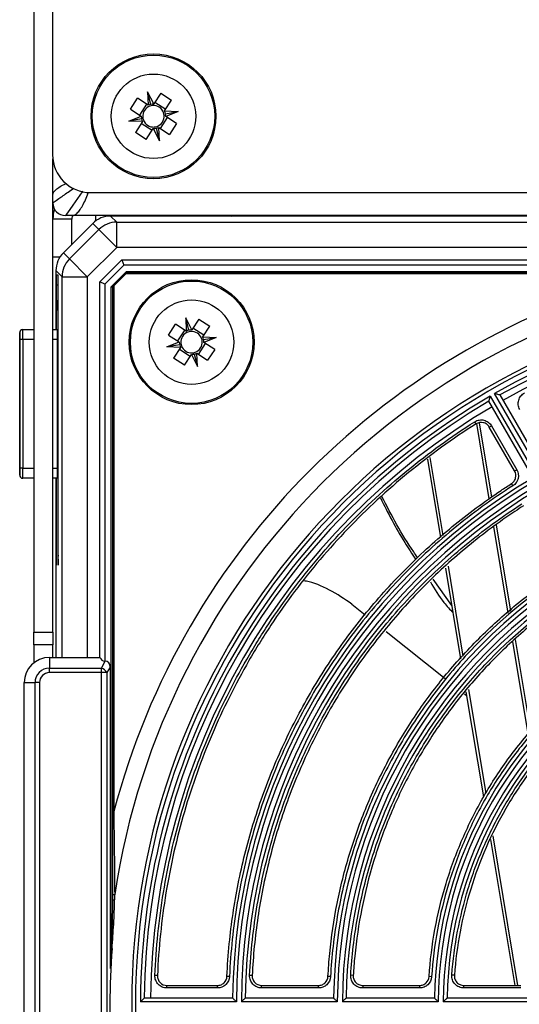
# Model space of a CAD drawing. Header units: millimetres. Extents: x 156 to 887, y -58 to 920.
# Tile 6 of 118: x 529 to 549, y 119 to 158. Entities that reach past the tile are written whole.
import ezdxf

# ---------------------------------------------------------------- set-up
doc = ezdxf.new("R2010")
doc.units = ezdxf.units.MM

msp = doc.modelspace()

# ---------------------------------------------------------------- linework, layer by layer
at = {"color": 7, "linetype": 'Continuous', "lineweight": 25}
for p, q in [((529.493, 198.23), (529.493, 134.205)), ((530.233, 197.633), (530.233, 153.133)), ((533.317, 154.942), (533.595, 155.375)), ((534.024, 155.099), (533.595, 155.375)), ((534.242, 155.146), (533.999, 155.628)), ((533.999, 155.628), (534.024, 155.099)), ((534.13, 155.128), (533.999, 155.628)), ((534.518, 155.574), (534.242, 155.146)), ((534.518, 155.574), (534.951, 155.295)), ((533.959, 155.14), (533.68, 154.707)), ((534.024, 155.099), (534.026, 155.097)), ((534.24, 155.143), (534.242, 155.146)), ((534.716, 154.931), (534.283, 155.21)), ((534.675, 154.867), (534.951, 155.295)), ((533.252, 154.469), (533.745, 154.666)), ((533.317, 154.942), (533.745, 154.666)), ((533.745, 154.666), (533.747, 154.664)), ((534.507, 154.174), (534.786, 154.607)), ((534.673, 154.864), (534.675, 154.867)), ((534.675, 154.867), (535.214, 154.845)), ((534.705, 154.758), (535.214, 154.845)), ((534.722, 154.649), (534.719, 154.65)), ((535.214, 154.845), (534.722, 154.649)), ((535.15, 154.373), (534.722, 154.649)), ((533.762, 154.557), (533.252, 154.469)), ((533.792, 154.448), (533.252, 154.469)), ((533.792, 154.448), (533.516, 154.019)), ((533.75, 154.383), (534.183, 154.104)), ((533.793, 154.45), (533.792, 154.448)), ((534.443, 154.216), (534.44, 154.217)), ((534.467, 153.686), (534.443, 154.216)), ((534.443, 154.216), (534.871, 153.94)), ((535.15, 154.373), (534.871, 153.94)), ((533.949, 153.741), (533.516, 154.019)), ((533.949, 153.741), (534.225, 154.169)), ((534.226, 154.171), (534.225, 154.169)), ((534.225, 154.169), (534.467, 153.686)), ((534.336, 154.187), (534.467, 153.686)), ((530.243, 134.205), (530.243, 152.965)), ((531.733, 151.633), (644.733, 151.633)), ((531.002, 150.721), (530.743, 150.721)), ((531.009, 150.721), (530.998, 150.578)), ((645.483, 150.721), (531.002, 150.721)), ((532.532, 150.702), (532.774, 150.46)), ((643.953, 150.702), (532.532, 150.702)), ((530.248, 149.084), (530.248, 150.578)), ((530.998, 150.578), (530.248, 150.578)), ((530.661, 149.245), (531.825, 150.409)), ((530.998, 149.582), (530.998, 150.578)), ((532.067, 150.167), (531.825, 150.409)), ((532.774, 149.46), (532.774, 150.46)), ((532.774, 150.46), (643.711, 150.46)), ((530.903, 149.002), (532.067, 150.167)), ((532.067, 150.167), (532.774, 149.46)), ((530.661, 149.245), (530.903, 149.002)), ((532.774, 149.46), (531.61, 148.295)), ((643.711, 149.46), (532.774, 149.46)), ((530.243, 148.977), (530.248, 148.977)), ((530.248, 149.084), (530.53, 149.084)), ((530.248, 146.207), (530.248, 149.084)), ((530.903, 149.002), (531.61, 148.295)), ((532.11, 148.088), (532.981, 148.96)), ((533.064, 148.76), (532.31, 148.005)), ((532.981, 148.96), (643.504, 148.96)), ((532.981, 148.96), (533.064, 148.76)), ((643.421, 148.76), (533.064, 148.76)), ((530.61, 148.295), (530.368, 148.538)), ((530.368, 148.538), (530.368, 146.207)), ((530.454, 148.357), (530.382, 148.357)), ((532.56, 147.902), (533.168, 148.51)), ((533.189, 148.46), (532.61, 147.881)), ((553.975, 148.41), (533.139, 148.41)), ((533.168, 148.51), (559.389, 148.51)), ((533.168, 148.51), (533.189, 148.46)), ((557.459, 148.46), (533.189, 148.46)), ((530.379, 147.957), (530.379, 146.207)), ((530.457, 137.257), (530.457, 147.957)), ((530.61, 148.295), (531.61, 148.295)), ((531.61, 148.295), (531.61, 133.205)), ((532.31, 148.005), (532.11, 148.088)), ((532.11, 133.205), (532.11, 148.088)), ((532.31, 148.005), (532.31, 133.055)), ((532.56, 121.669), (532.56, 147.902)), ((532.56, 147.902), (532.61, 147.881)), ((532.61, 147.881), (532.61, 123.605)), ((532.66, 147.931), (532.66, 127.092)), ((530.248, 147.528), (530.243, 147.528)), ((530.391, 147.357), (530.445, 147.357)), ((530.445, 147.357), (530.457, 147.357)), ((530.387, 146.207), (530.387, 146.957)), ((530.448, 146.957), (530.448, 137.257)), ((534.826, 145.986), (535.105, 146.419)), ((535.533, 146.143), (535.105, 146.419)), ((535.751, 146.19), (535.509, 146.673)), ((535.509, 146.673), (535.533, 146.143)), ((535.64, 146.173), (535.509, 146.673)), ((536.027, 146.619), (535.751, 146.19)), ((536.027, 146.619), (536.46, 146.34)), ((528.931, 146.082), (528.93, 146.082)), ((528.93, 146.082), (528.93, 140.432)), ((529.055, 146.207), (529.056, 146.207)), ((529.056, 146.207), (529.493, 146.207)), ((530.243, 146.207), (530.431, 146.207)), ((535.469, 146.185), (535.19, 145.752)), ((535.533, 146.143), (535.536, 146.142)), ((535.75, 146.188), (535.751, 146.19)), ((536.225, 145.976), (535.793, 146.255)), ((536.184, 145.911), (536.46, 146.34)), ((528.933, 140.707), (528.933, 145.807)), ((529.059, 145.807), (528.933, 145.807)), ((529.059, 145.807), (529.059, 140.707)), ((530.434, 140.707), (530.434, 145.807)), ((534.762, 145.514), (535.254, 145.71)), ((535.271, 145.601), (534.762, 145.514)), ((534.826, 145.986), (535.254, 145.71)), ((535.254, 145.71), (535.257, 145.709)), ((536.017, 145.219), (536.295, 145.652)), ((536.182, 145.909), (536.184, 145.911)), ((536.184, 145.911), (536.723, 145.89)), ((536.214, 145.803), (536.723, 145.89)), ((536.231, 145.693), (536.229, 145.695)), ((536.723, 145.89), (536.231, 145.693)), ((536.659, 145.418), (536.231, 145.693)), ((535.301, 145.492), (534.762, 145.514)), ((535.301, 145.492), (535.025, 145.064)), ((535.26, 145.428), (535.693, 145.149)), ((535.303, 145.495), (535.301, 145.492)), ((535.458, 144.785), (535.734, 145.213)), ((535.736, 145.216), (535.734, 145.213)), ((535.734, 145.213), (535.977, 144.731)), ((535.846, 145.231), (535.977, 144.731)), ((535.952, 145.261), (535.95, 145.262)), ((535.977, 144.731), (535.952, 145.261)), ((535.952, 145.261), (536.38, 144.985)), ((536.659, 145.418), (536.38, 144.985)), ((535.458, 144.785), (535.025, 145.064)), ((549.655, 140.373), (547.755, 143.664)), ((549.278, 140.327), (547.528, 143.358)), ((547.582, 143.564), (549.482, 140.273)), ((547.961, 143.608), (549.711, 140.577)), ((547.018, 142.463), (546.965, 142.547)), ((547.142, 142.509), (547.632, 139.56)), ((547.544, 142.334), (547.63, 142.384)), ((548.547, 140.597), (547.544, 142.334)), ((547.63, 142.384), (548.633, 140.647)), ((545.616, 137.962), (545.102, 141.06)), ((529.059, 140.707), (528.933, 140.707)), ((548.547, 140.597), (548.633, 140.647)), ((528.93, 140.432), (528.931, 140.432)), ((529.056, 140.307), (529.055, 140.307)), ((529.493, 140.307), (529.056, 140.307)), ((530.431, 140.307), (530.243, 140.307)), ((530.368, 140.307), (530.368, 133.205)), ((530.379, 140.307), (530.379, 137.257)), ((530.387, 137.257), (530.387, 140.307)), ((548.478, 140.009), (548.424, 140.093)), ((547.814, 138.461), (548.383, 135.033)), ((530.382, 136.857), (530.384, 136.857)), ((530.452, 136.857), (530.454, 136.857)), ((546.414, 133.152), (545.818, 136.744)), ((546.064, 135.264), (545.321, 136.304)), ((542.099, 135.317), (542.628, 134.895)), ((529.493, 134.205), (530.243, 134.205)), ((529.493, 133.705), (529.493, 134.205)), ((530.243, 134.205), (530.243, 133.705)), ((543.457, 134.233), (545.795, 132.369)), ((548.569, 133.91), (549.173, 130.273)), ((530.243, 133.705), (529.493, 133.705)), ((529.493, 133.705), (529.493, 132.992)), ((530.243, 133.205), (530.243, 133.705)), ((530.11, 133.205), (532.116, 133.205)), ((530.11, 133.205), (530.11, 132.778)), ((530.11, 132.601), (530.11, 132.778)), ((530.11, 132.778), (532.169, 132.778)), ((532.169, 132.778), (532.322, 133.055)), ((532.169, 132.601), (532.169, 132.778)), ((532.31, 133.055), (532.322, 133.055)), ((532.51, 132.823), (532.387, 132.601)), ((532.51, 132.823), (532.51, 120.869)), ((532.169, 132.601), (530.11, 132.601)), ((532.169, 106.304), (532.169, 132.601)), ((532.387, 132.601), (532.169, 132.601)), ((532.387, 132.601), (532.387, 106.304)), ((529.11, 106.701), (529.11, 132.205)), ((529.11, 132.205), (529.537, 132.205)), ((529.714, 132.205), (529.537, 132.205)), ((529.537, 106.701), (529.537, 132.205)), ((529.714, 132.205), (529.714, 106.701)), ((546.559, 131.76), (546.659, 131.681)), ((547.324, 127.671), (546.632, 131.841)), ((532.66, 127.092), (532.61, 127.092)), ((548.564, 120.2), (547.604, 125.983)), ((532.56, 121.669), (532.592, 121.667)), ((534.391, 120.591), (534.291, 120.595)), ((537.245, 120.554), (537.145, 120.558)), ((538.144, 120.593), (538.045, 120.598)), ((541.25, 120.55), (541.15, 120.555)), ((542.15, 120.597), (542.051, 120.603)), ((545.257, 120.543), (545.157, 120.55)), ((546.16, 120.603), (546.06, 120.61)), ((534.765, 120.1), (534.765, 120.2)), ((534.765, 120.2), (536.771, 120.2)), ((536.771, 120.1), (534.765, 120.1)), ((536.771, 120.1), (536.771, 120.2)), ((538.519, 120.1), (538.519, 120.2)), ((538.519, 120.2), (540.776, 120.2)), ((540.776, 120.1), (538.519, 120.1)), ((540.776, 120.1), (540.776, 120.2)), ((542.525, 120.2), (544.783, 120.2)), ((542.525, 120.2), (542.525, 120.1)), ((544.783, 120.1), (542.525, 120.1)), ((544.783, 120.2), (544.783, 120.1)), ((546.534, 120.1), (546.534, 120.2)), ((546.534, 120.2), (548.795, 120.2)), ((548.795, 120.1), (546.534, 120.1)), ((537.519, 119.552), (533.719, 119.552)), ((533.87, 119.702), (537.37, 119.702)), ((541.519, 119.552), (537.719, 119.552)), ((537.87, 119.702), (541.37, 119.702)), ((545.519, 119.552), (541.719, 119.552)), ((541.87, 119.702), (545.371, 119.702)), ((549.519, 119.552), (545.719, 119.552)), ((545.871, 119.702), (549.371, 119.702))]:
    msp.add_line(p, q, dxfattribs=at)
at = {"color": 8, "linetype": 'Continuous', "lineweight": 25}
for p, q in [((531.597, 151.481), (531.663, 151.646)), ((531.95, 150.515), (531.95, 150.721)), ((530.243, 150.152), (530.248, 150.152)), ((530.457, 147.957), (530.379, 147.957)), ((530.61, 133.205), (530.61, 148.295)), ((530.457, 146.957), (530.448, 146.957)), ((529.493, 145.807), (529.059, 145.807)), ((530.434, 145.807), (530.243, 145.807)), ((547.542, 139.489), (547.046, 142.476)), ((545.192, 141.126), (545.706, 138.033)), ((529.059, 140.707), (529.493, 140.707)), ((530.243, 140.707), (530.434, 140.707)), ((548.294, 134.959), (547.723, 138.398)), ((530.379, 137.257), (530.387, 137.257)), ((530.448, 137.257), (530.457, 137.257)), ((545.907, 136.822), (546.498, 133.258)), ((549.088, 130.176), (548.48, 133.84)), ((546.717, 131.936), (547.401, 127.817)), ((547.681, 126.133), (548.665, 120.2))]:
    msp.add_line(p, q, dxfattribs=at)
at = {"color": 8, "linetype": 'Continuous', "lineweight": 25, "flags": 128}
for points in [[(531.429, 151.69), (531.407, 151.66), (531.033, 151.131), (530.916, 150.966), (530.784, 150.779), (530.743, 150.721), (530.743, 150.721), (530.743, 150.721)], [(528.931, 140.432), (528.931, 140.437), (528.932, 140.44)]]:
    msp.add_lwpolyline(points, dxfattribs=at)
at = {"color": 7, "linetype": 'Continuous', "lineweight": 25, "flags": 128}
for points in [[(537.343, 150.702), (537.359, 150.708), (537.394, 150.721)], [(542.591, 150.721), (542.626, 150.708), (542.642, 150.702)]]:
    msp.add_lwpolyline(points, dxfattribs=at)
at = {"color": 7, "linetype": 'Continuous', "lineweight": 25}
for centre, radius in [((534.233, 154.657), 2.475), ((534.233, 154.657), 2.425), ((534.233, 154.657), 1.675), ((535.743, 145.702), 2.475), ((535.743, 145.702), 2.425), ((535.743, 145.702), 1.675)]:
    msp.add_circle(centre, radius, dxfattribs=at)
for centre, radius, start, end in [((534.233, 154.657), 0.426, 109.9621, 184.4443), ((534.233, 154.657), 0.426, 94.4443, 109.9621), ((534.233, 154.657), 0.426, 19.9621, 94.4443), ((534.233, 154.657), 0.426, 184.4443, 199.9621), ((534.233, 154.657), 0.425, 289.9621, 4.4443), ((534.233, 154.657), 0.425, 4.4443, 19.9621), ((534.233, 154.657), 0.426, 199.9621, 274.4443), ((534.233, 154.657), 0.425, 274.4443, 289.9621), ((531.733, 153.133), 1.5, 180, 270), ((530.743, 151.221), 0.5, 180, 270), ((531.839, 150.578), 1.591, 165.1127, 179.9889), ((532.774, 149.46), 1, 90.0049, 134.9982), ((531.61, 148.295), 1, 134.9974, 179.9951), ((541.84, 148.057), 11.462, 178.5002, 180.4998), ((518.995, 148.057), 11.462, 359.5002, 1.4998), ((561.619, 119.452), 29.949, 104.7856, 165.2211), ((561.619, 119.452), 29.25, 98.5682, 171.4436), ((561.619, 119.452), 28.25, 19.674, 340.326), ((561.619, 119.452), 28.1, 19.727, 340.273), ((541.849, 147.057), 11.462, 178.5002, 180.4998), ((518.986, 147.057), 11.462, 359.5002, 1.4998), ((561.619, 119.452), 27.9, 60.2054, 119.7946), ((561.619, 119.452), 27.75, 60.5162, 119.4838), ((561.619, 119.452), 27.5, 60.5209, 119.4791), ((529.055, 146.082), 0.125, 90.0011, 180.0011), ((529.056, 146.082), 0.125, 90.0011, 180.0011), ((512.431, 145.84), 16.503, 359.8837, 0.743), ((517.598, 145.907), 11.462, 359.5002, 1.4998), ((518.972, 145.907), 11.462, 359.5002, 1.4998), ((535.743, 145.702), 0.426, 109.9621, 184.4443), ((535.743, 145.702), 0.426, 94.4443, 109.9621), ((535.743, 145.702), 0.425, 19.9621, 94.4443), ((535.743, 145.702), 0.426, 184.4443, 199.9621), ((535.743, 145.702), 0.425, 289.9621, 4.4443), ((535.743, 145.702), 0.425, 4.4443, 19.9621), ((535.743, 145.702), 0.426, 199.9621, 274.4443), ((535.743, 145.702), 0.426, 274.4443, 289.9621), ((561.619, 119.452), 27.9, 120.2054, 179.7946), ((561.619, 119.452), 27.75, 120.5162, 179.4838), ((561.619, 119.452), 27.5, 120.5209, 179.4791), ((515.432, 140.665), 13.501, 359.0441, 0.176), ((517.598, 140.607), 11.462, 358.5002, 0.4998), ((518.972, 140.607), 11.462, 358.5002, 0.4998), ((529.055, 140.432), 0.125, 179.9989, 269.9989), ((529.056, 140.432), 0.125, 179.9989, 269.9989), ((561.619, 119.452), 24.25, 120.5907, 179.4093), ((561.619, 119.452), 24.1, 120.2377, 179.7623), ((561.619, 119.452), 23.9, 120.2397, 179.7603), ((561.619, 119.452), 23.75, 120.6031, 179.3969), ((541.84, 137.157), 11.462, 179.5002, 181.4998), ((518.925, 137.157), 11.462, 358.5002, 0.4998), ((541.91, 137.157), 11.462, 179.5002, 181.4998), ((518.995, 137.157), 11.462, 358.5002, 0.4998), ((561.619, 119.452), 20.25, 120.7074, 179.2926), ((561.619, 119.452), 20.1, 120.2851, 179.7149), ((561.619, 119.452), 19.9, 120.2879, 179.7121), ((561.619, 119.452), 19.75, 120.7253, 179.2747), ((530.11, 132.205), 1, 90, 180), ((532.31, 133.255), 0.2, 194.4775, 270), ((561.619, 119.452), 16.25, 120.8815, 179.1185), ((561.619, 119.452), 16.1, 120.3559, 179.6441), ((561.619, 119.452), 15.9, 120.3604, 179.6396), ((530.11, 132.205), 0.573, 90, 180), ((532.085, 132.451), 0.338, 26.4747, 75.616), ((561.619, 119.452), 15.75, 120.9095, 179.0905), ((530.11, 132.205), 0.396, 90, 180), ((532.662, 123.966), 0.166, 251.6648, 281.2923), ((532.662, 123.775), 0.178, 252.9542, 280.3939), ((561.619, 119.452), 29.111, 175.6364, 184.3636), ((561.619, 119.452), 29.143, 175.6364, 177.2127)]:
    msp.add_arc(centre, radius, start, end, dxfattribs=at)
at = {"color": 8, "linetype": 'Continuous', "lineweight": 25}
msp.add_arc((528.54, 146.053), 0.392, 0.1683, 4.1884, dxfattribs=at)
at = {"color": 7, "linetype": 'Continuous', "lineweight": 25}
for centre, major_axis, ratio, start_param, end_param in [((534.214, 154.656), (0.479, 0.022), 0.999185, 1.700326, 1.927168), ((534.25, 154.666), (0.427, 0.215), 0.999185, 1.127005, 1.359994), ((534.226, 154.675), (-0.178, 0.445), 0.999185, 1.214424, 1.441266), ((534.234, 154.677), (0.019, 0.477), 0.999185, 4.923191, 5.15618), ((534.24, 154.639), (-0.178, 0.445), 0.999185, 4.356017, 4.582859), ((534.232, 154.638), (0.019, 0.477), 0.999185, 1.781599, 2.014588), ((534.253, 154.658), (0.479, 0.022), 0.999185, 4.841919, 5.068761), ((534.216, 154.649), (0.427, 0.215), 0.999185, 4.268598, 4.501587), ((532.532, 149.702), (-0.707, 0.707), 0.999924, 5.497825, 6.283147), ((531.368, 148.538), (0.707, -0.707), 0.999924, 3.141555, 3.926953), ((535.723, 145.701), (0.479, 0.022), 0.999185, 1.700326, 1.927168), ((535.76, 145.711), (0.427, 0.215), 0.999185, 1.127005, 1.359994), ((535.736, 145.72), (-0.178, 0.445), 0.999185, 1.214424, 1.441266), ((535.742, 145.683), (0.019, 0.477), 0.999185, 1.781599, 2.014588), ((535.743, 145.721), (0.019, 0.477), 0.999185, 4.923191, 5.15618), ((535.75, 145.684), (-0.178, 0.445), 0.999185, 4.356017, 4.582859), ((535.725, 145.693), (0.427, 0.215), 0.999185, 4.268598, 4.501587), ((535.762, 145.703), (0.479, 0.022), 0.999185, 4.841919, 5.068761), ((532.224, 132.701), (-0.184, -0.332), 0.658342, 2.270614, 3.491501)]:
    msp.add_ellipse(centre, major_axis=major_axis, ratio=ratio, start_param=start_param, end_param=end_param, dxfattribs=at)
for points in [[(530.373, 151.756), (530.459, 151.831), (530.586, 151.906), (530.744, 151.982)], [(530.243, 151.53), (530.243, 151.606), (530.287, 151.681), (530.373, 151.756)], [(531.359, 151.009), (531.398, 151.071), (531.439, 151.143), (531.478, 151.222)], [(531.24, 150.851), (531.28, 150.894), (531.319, 150.947), (531.359, 151.009)]]:
    msp.add_open_spline(points, degree=3, dxfattribs=at)
at = {"color": 8, "linetype": 'Continuous', "lineweight": 25}
msp.add_open_spline([(530.243, 151.221), (530.243, 151.221), (530.243, 151.221), (530.285, 151.251), (530.448, 151.366), (530.701, 151.546), (530.925, 151.704), (531.074, 151.81)], degree=3, knots=[0, 0, 0, 0, 0.000016, 0.239988, 0.506688, 0.670847, 1, 1, 1, 1], dxfattribs=at)
at = {"color": 7, "linetype": 'Continuous', "lineweight": 25}
for points, knots in [([(531.478, 151.222), (531.518, 151.301), (531.557, 151.387), (531.597, 151.481), (531.597, 151.481), (531.597, 151.481)], [0.5000004, 0.5000004, 0.5000004, 0.5000004, 0.625, 0.625, 0.6252495, 0.6252495, 0.6252495, 0.6252495]), ([(531.002, 150.721), (531.042, 150.721), (531.082, 150.732), (531.161, 150.775), (531.2, 150.808), (531.24, 150.851)], [0, 0, 0, 0, 0.125, 0.125, 0.2499995, 0.2499995, 0.2499995, 0.2499995]), ([(547.961, 143.608), (547.961, 143.608), (547.952, 143.61), (547.926, 143.618), (547.908, 143.623), (547.848, 143.639), (547.801, 143.651), (547.755, 143.664)], [0, 0, 0, 0, 0.25, 0.25, 0.5, 0.5, 1, 1, 1, 1]), ([(548.753, 143.032), (548.721, 143.088), (548.701, 143.15), (548.685, 143.276), (548.691, 143.341), (548.726, 143.463), (548.757, 143.521), (548.837, 143.619), (548.887, 143.66), (548.945, 143.69)], [0, 0, 0, 0, 0.25, 0.25, 0.5, 0.5, 0.75, 0.75, 1, 1, 1, 1]), ([(547.528, 143.358), (547.528, 143.358), (547.53, 143.366), (547.537, 143.393), (547.542, 143.411), (547.557, 143.471), (547.57, 143.518), (547.582, 143.564)], [0, 0, 0, 0, 0.25, 0.25, 0.5, 0.5, 1, 1, 1, 1]), ([(534.291, 120.595), (534.337, 121.7), (534.45, 122.797), (534.718, 124.431), (534.825, 124.975), (535.068, 126.049), (535.206, 126.58), (535.665, 128.156), (536.033, 129.183), (536.889, 131.19), (537.378, 132.17), (538.068, 133.365), (538.21, 133.603), (538.5, 134.072), (538.945, 134.767), (539.418, 135.439), (540.402, 136.749), (541.108, 137.58), (542.241, 138.764), (542.631, 139.148), (543.437, 139.894), (543.854, 140.257), (545.136, 141.308), (546.031, 141.955), (546.965, 142.547)], [0, 0, 0, 0, 0.125, 0.125, 0.1875, 0.1875, 0.25, 0.25, 0.375, 0.375, 0.5, 0.5, 0.53125, 0.53125, 0.5625, 0.625, 0.625, 0.75, 0.75, 0.8125, 0.8125, 0.875, 0.875, 1, 1, 1, 1]), ([(546.965, 142.547), (547.019, 142.582), (547.08, 142.605), (547.205, 142.625), (547.271, 142.623), (547.394, 142.592), (547.453, 142.564), (547.555, 142.488), (547.598, 142.439), (547.63, 142.384)], [0, 0, 0, 0, 0.25, 0.25, 0.5, 0.5, 0.75, 0.75, 1, 1, 1, 1]), ([(547.544, 142.334), (547.518, 142.378), (547.485, 142.416), (547.404, 142.476), (547.357, 142.498), (547.211, 142.534), (547.104, 142.517), (547.018, 142.463)], [0, 0, 0, 0, 0.25, 0.25, 0.5, 0.5, 1, 1, 1, 1]), ([(547.018, 142.463), (546.088, 141.873), (545.197, 141.228), (543.92, 140.181), (543.505, 139.82), (542.702, 139.077), (542.313, 138.694), (541.184, 137.515), (540.481, 136.687), (539.501, 135.382), (539.03, 134.714), (538.587, 134.021), (538.298, 133.554), (538.156, 133.317), (537.469, 132.127), (536.981, 131.151), (536.128, 129.152), (535.762, 128.129), (535.304, 126.559), (535.167, 126.03), (534.924, 124.96), (534.818, 124.419), (534.549, 122.789), (534.436, 121.692), (534.391, 120.591)], [0, 0, 0, 0, 0.125, 0.125, 0.1875, 0.1875, 0.25, 0.25, 0.375, 0.375, 0.4375, 0.46875, 0.46875, 0.5, 0.5, 0.625, 0.625, 0.75, 0.75, 0.8125, 0.8125, 0.875, 0.875, 1, 1, 1, 1]), ([(548.424, 140.093), (548.464, 140.119), (548.499, 140.152), (548.555, 140.23), (548.575, 140.274), (548.609, 140.413), (548.595, 140.513), (548.547, 140.597)], [0, 0, 0, 0, 0.25, 0.25, 0.5, 0.5, 1, 1, 1, 1]), ([(548.633, 140.647), (548.694, 140.541), (548.712, 140.414), (548.669, 140.238), (548.644, 140.182), (548.573, 140.084), (548.529, 140.042), (548.478, 140.009)], [0, 0, 0, 0, 0.5, 0.5, 0.75, 0.75, 1, 1, 1, 1]), ([(537.145, 120.558), (537.165, 120.991), (537.196, 121.422), (537.317, 122.651), (537.435, 123.445), (537.748, 125.018), (537.942, 125.796), (538.408, 127.331), (538.678, 128.086), (539.292, 129.568), (539.635, 130.293), (540.391, 131.707), (540.804, 132.396), (541.694, 133.729), (542.172, 134.374), (543.19, 135.613), (543.729, 136.208), (544.863, 137.342), (545.457, 137.881), (546.697, 138.898), (547.342, 139.376), (548.146, 139.913), (548.284, 140.004), (548.424, 140.093)], [0.3405223, 0.3405223, 0.3405223, 0.3405223, 0.3489578, 0.3489578, 0.3645828, 0.3645828, 0.3802078, 0.3802078, 0.3958328, 0.3958328, 0.4114578, 0.4114578, 0.4270828, 0.4270828, 0.4427078, 0.4427078, 0.4583328, 0.4583328, 0.4739578, 0.4739578, 0.4895828, 0.4895828, 0.4928105, 0.4928105, 0.4928105, 0.4928105]), ([(548.478, 140.009), (547.652, 139.481), (546.863, 138.907), (545.733, 137.977), (545.366, 137.656), (544.65, 136.99), (544.301, 136.645), (543.292, 135.588), (542.667, 134.848), (541.509, 133.301), (540.976, 132.494), (540.247, 131.232), (540.015, 130.802), (539.577, 129.926), (539.372, 129.483), (538.8, 128.143), (538.474, 127.232), (537.931, 125.377), (537.714, 124.433), (537.473, 122.991), (537.407, 122.505), (537.304, 121.532), (537.267, 121.043), (537.245, 120.554)], [0, 0, 0, 0, 0.125, 0.125, 0.1875, 0.1875, 0.25, 0.25, 0.375, 0.375, 0.5, 0.5, 0.5625, 0.5625, 0.625, 0.625, 0.75, 0.75, 0.875, 0.875, 0.9375, 0.9375, 1, 1, 1, 1]), ([(543.227, 139.53), (543.531, 138.929), (543.954, 138.092), (544.476, 137.314), (544.623, 137.095)], [0, 0, 0, 0, 0.718322, 1, 1, 1, 1]), ([(544.703, 137.17), (544.65, 137.242), (544.104, 138), (543.675, 138.832), (543.287, 139.585)], [0, 0, 0, 0, 0.095756, 1, 1, 1, 1]), ([(538.045, 120.598), (538.09, 121.538), (538.192, 122.47), (538.427, 123.855), (538.518, 124.315), (538.73, 125.23), (538.85, 125.686), (539.248, 127.033), (539.564, 127.909), (540.297, 129.614), (540.712, 130.445), (541.412, 131.657), (541.658, 132.055), (542.175, 132.839), (542.446, 133.224), (543.286, 134.346), (543.886, 135.056), (545.166, 136.4), (545.846, 137.034), (546.925, 137.929), (547.296, 138.217), (548.056, 138.773), (548.443, 139.04), (548.839, 139.294)], [0, 0, 0, 0, 0.125, 0.125, 0.1875, 0.1875, 0.25, 0.25, 0.375, 0.375, 0.5, 0.5, 0.5625, 0.5625, 0.625, 0.625, 0.75, 0.75, 0.875, 0.875, 0.9375, 0.9375, 1, 1, 1, 1]), ([(548.893, 139.21), (548.782, 139.139), (548.672, 139.066), (547.922, 138.566), (547.304, 138.107), (546.115, 137.131), (545.544, 136.614), (544.456, 135.526), (543.939, 134.956), (542.963, 133.767), (542.505, 133.148), (541.65, 131.869), (541.254, 131.209), (540.529, 129.852), (540.2, 129.156), (539.611, 127.735), (539.352, 127.01), (538.905, 125.538), (538.718, 124.791), (538.418, 123.283), (538.305, 122.521), (538.192, 121.369), (538.163, 120.981), (538.144, 120.593)], [0.3410661, 0.3410661, 0.3410661, 0.3410661, 0.34375, 0.34375, 0.359375, 0.359375, 0.375, 0.375, 0.390625, 0.390625, 0.40625, 0.40625, 0.421875, 0.421875, 0.4375, 0.4375, 0.453125, 0.453125, 0.46875, 0.46875, 0.484375, 0.484375, 0.4922681, 0.4922681, 0.4922681, 0.4922681]), ([(541.15, 120.555), (541.166, 120.858), (541.189, 121.16), (541.285, 122.129), (541.383, 122.793), (541.645, 124.109), (541.808, 124.76), (542.198, 126.044), (542.424, 126.677), (542.937, 127.916), (543.224, 128.523), (543.857, 129.706), (544.202, 130.282), (544.948, 131.398), (545.348, 131.937), (546.199, 132.975), (546.65, 133.472), (547.599, 134.421), (548.096, 134.872), (549.133, 135.723), (549.673, 136.123), (550.296, 136.54), (550.363, 136.583), (550.429, 136.627)], [0.3419013, 0.3419013, 0.3419013, 0.3419013, 0.3489578, 0.3489578, 0.3645828, 0.3645828, 0.3802078, 0.3802078, 0.3958328, 0.3958328, 0.4114578, 0.4114578, 0.4270828, 0.4270828, 0.4427078, 0.4427078, 0.4583328, 0.4583328, 0.4739578, 0.4739578, 0.4895828, 0.4895828, 0.4914315, 0.4914315, 0.4914315, 0.4914315]), ([(542.099, 135.317), (541.807, 135.514), (541.224, 135.909), (540.529, 136.188), (540.222, 136.234), (540.184, 136.24)], [0, 0, 0, 0, 0.466969, 0.932758, 1, 1, 1, 1]), ([(550.484, 136.543), (549.134, 135.663), (547.905, 134.638), (546.245, 132.883), (545.731, 132.27), (544.781, 130.994), (544.345, 130.33), (543.748, 129.296), (543.559, 128.945), (543.201, 128.23), (543.031, 127.864), (542.556, 126.756), (542.285, 126.006), (541.835, 124.484), (541.654, 123.712), (541.384, 122.147), (541.293, 121.354), (541.25, 120.55)], [0, 0, 0, 0, 0.25, 0.25, 0.375, 0.375, 0.5, 0.5, 0.5625, 0.5625, 0.625, 0.625, 0.75, 0.75, 0.875, 0.875, 1, 1, 1, 1]), ([(545.207, 136.203), (545.374, 135.918), (545.634, 135.476), (545.986, 135.105), (546.112, 134.973)], [0, 0, 0, 0, 0.643294, 1, 1, 1, 1]), ([(542.051, 120.603), (542.095, 121.367), (542.185, 122.124), (542.45, 123.62), (542.626, 124.36), (542.956, 125.458), (543.077, 125.822), (543.338, 126.537), (543.479, 126.889), (543.929, 127.931), (544.268, 128.605), (545.025, 129.914), (545.442, 130.548), (546.128, 131.469), (546.365, 131.768), (546.853, 132.35), (547.105, 132.633), (548.403, 134.007), (549.559, 134.98), (550.838, 135.823)], [0, 0, 0, 0, 0.125, 0.125, 0.25, 0.25, 0.3125, 0.3125, 0.375, 0.375, 0.5, 0.5, 0.625, 0.625, 0.6875, 0.6875, 0.75, 0.75, 1, 1, 1, 1]), ([(550.893, 135.739), (550.856, 135.715), (550.82, 135.691), (550.253, 135.312), (549.74, 134.932), (548.753, 134.122), (548.28, 133.693), (547.377, 132.79), (546.948, 132.317), (546.138, 131.331), (545.758, 130.817), (545.049, 129.756), (544.72, 129.208), (544.119, 128.082), (543.846, 127.505), (543.357, 126.325), (543.142, 125.724), (542.771, 124.502), (542.616, 123.882), (542.367, 122.631), (542.273, 121.999), (542.185, 121.108), (542.165, 120.853), (542.15, 120.597)], [0.3426848, 0.3426848, 0.3426848, 0.3426848, 0.34375, 0.34375, 0.359375, 0.359375, 0.375, 0.375, 0.390625, 0.390625, 0.40625, 0.40625, 0.421875, 0.421875, 0.4375, 0.4375, 0.453125, 0.453125, 0.46875, 0.46875, 0.484375, 0.484375, 0.4906494, 0.4906494, 0.4906494, 0.4906494]), ([(545.157, 120.55), (545.241, 121.812), (545.467, 123.042), (545.921, 124.539), (546.021, 124.837), (546.238, 125.428), (546.355, 125.722), (546.731, 126.589), (547.013, 127.149), (547.637, 128.232), (547.98, 128.756), (548.728, 129.767), (549.133, 130.255), (550.428, 131.641), (551.386, 132.455), (552.437, 133.159)], [0, 0, 0, 0, 0.25, 0.25, 0.3125, 0.3125, 0.375, 0.375, 0.5, 0.5, 0.625, 0.625, 0.75, 0.75, 1, 1, 1, 1]), ([(552.492, 133.076), (551.447, 132.375), (550.498, 131.568), (549.432, 130.429), (549.225, 130.194), (548.823, 129.712), (548.628, 129.464), (548.069, 128.71), (547.728, 128.189), (547.105, 127.111), (546.825, 126.554), (546.45, 125.691), (546.333, 125.398), (546.117, 124.81), (546.018, 124.514), (545.566, 123.023), (545.341, 121.799), (545.257, 120.543)], [0, 0, 0, 0, 0.25, 0.25, 0.3125, 0.3125, 0.375, 0.375, 0.5, 0.5, 0.625, 0.625, 0.6875, 0.6875, 0.75, 0.75, 1, 1, 1, 1]), ([(546.06, 120.61), (546.147, 121.784), (546.364, 122.928), (546.793, 124.32), (546.886, 124.596), (547.09, 125.146), (547.2, 125.419), (547.552, 126.226), (547.815, 126.746), (548.396, 127.754), (548.714, 128.24), (549.234, 128.945), (549.414, 129.175), (549.789, 129.628), (549.983, 129.849), (550.979, 130.923), (551.863, 131.684), (552.836, 132.347)], [0, 0, 0, 0, 0.25, 0.25, 0.3125, 0.3125, 0.375, 0.375, 0.5, 0.5, 0.625, 0.625, 0.6875, 0.6875, 0.75, 0.75, 1, 1, 1, 1]), ([(552.892, 132.264), (551.927, 131.607), (551.05, 130.852), (550.062, 129.788), (549.869, 129.568), (549.497, 129.12), (548.961, 128.434), (548.487, 127.71), (547.91, 126.711), (547.648, 126.195), (547.182, 125.129), (546.978, 124.58), (546.462, 122.907), (546.246, 121.767), (546.16, 120.603)], [0, 0, 0, 0, 0.25, 0.25, 0.3125, 0.3125, 0.375, 0.5, 0.5, 0.625, 0.625, 0.75, 0.75, 1, 1, 1, 1]), ([(532.66, 127.092), (532.667, 126.541), (532.674, 125.991), (532.685, 124.895), (532.69, 124.348), (532.695, 123.804)], [0, 0, 0, 0, 0.5, 0.5, 1, 1, 1, 1]), ([(532.695, 123.804), (532.694, 123.771), (532.694, 123.738), (532.694, 123.705), (532.694, 123.67), (532.694, 123.635), (532.694, 123.6)], [0, 0, 0, 0, 0.0002000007, 0.0002000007, 0.0002000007, 0.0004109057, 0.0004109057, 0.0004109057, 0.0004109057]), ([(532.61, 123.605), (532.61, 123.444), (532.607, 123.283), (532.6, 122.96), (532.596, 122.799), (532.583, 122.315), (532.572, 121.992), (532.56, 121.669)], [0, 0, 0, 0, 0.25, 0.25, 0.5, 0.5, 1, 1, 1, 1]), ([(532.592, 121.667), (532.617, 121.989), (532.637, 122.312), (532.665, 122.796), (532.674, 122.957), (532.688, 123.279), (532.694, 123.44), (532.694, 123.6)], [0, 0, 0, 0, 0.5, 0.5, 0.75, 0.75, 1, 1, 1, 1]), ([(534.765, 120.1), (534.701, 120.1), (534.637, 120.113), (534.52, 120.163), (534.466, 120.201), (534.378, 120.292), (534.343, 120.347), (534.298, 120.467), (534.288, 120.531), (534.291, 120.595)], [0, 0, 0, 0, 0.25, 0.25, 0.5, 0.5, 0.75, 0.75, 1, 1, 1, 1]), ([(534.391, 120.591), (534.388, 120.54), (534.397, 120.49), (534.432, 120.395), (534.46, 120.352), (534.564, 120.243), (534.663, 120.2), (534.765, 120.2)], [0, 0, 0, 0, 0.25, 0.25, 0.5, 0.5, 1, 1, 1, 1]), ([(536.771, 120.2), (536.819, 120.2), (536.866, 120.209), (536.955, 120.245), (536.995, 120.271), (537.098, 120.37), (537.141, 120.462), (537.145, 120.558)], [0, 0, 0, 0, 0.25, 0.25, 0.5, 0.5, 1, 1, 1, 1]), ([(537.245, 120.554), (537.24, 120.432), (537.186, 120.315), (537.055, 120.19), (537.004, 120.157), (536.891, 120.112), (536.832, 120.1), (536.771, 120.1)], [0, 0, 0, 0, 0.5, 0.5, 0.75, 0.75, 1, 1, 1, 1]), ([(538.519, 120.1), (538.454, 120.1), (538.39, 120.114), (538.273, 120.164), (538.219, 120.201), (538.131, 120.294), (538.096, 120.349), (538.051, 120.469), (538.041, 120.533), (538.045, 120.598)], [0, 0, 0, 0, 0.25, 0.25, 0.5, 0.5, 0.75, 0.75, 1, 1, 1, 1]), ([(538.144, 120.593), (538.142, 120.542), (538.15, 120.492), (538.185, 120.397), (538.213, 120.353), (538.317, 120.244), (538.417, 120.2), (538.519, 120.2)], [0, 0, 0, 0, 0.25, 0.25, 0.5, 0.5, 1, 1, 1, 1]), ([(540.776, 120.2), (540.823, 120.2), (540.87, 120.209), (540.959, 120.244), (540.999, 120.27), (541.102, 120.368), (541.145, 120.459), (541.15, 120.555)], [0, 0, 0, 0, 0.25, 0.25, 0.5, 0.5, 1, 1, 1, 1]), ([(541.25, 120.55), (541.243, 120.429), (541.189, 120.313), (541.059, 120.189), (541.007, 120.156), (540.895, 120.112), (540.836, 120.1), (540.776, 120.1)], [0, 0, 0, 0, 0.5, 0.5, 0.75, 0.75, 1, 1, 1, 1]), ([(542.525, 120.1), (542.46, 120.1), (542.395, 120.114), (542.277, 120.165), (542.223, 120.203), (542.135, 120.296), (542.1, 120.352), (542.056, 120.473), (542.047, 120.538), (542.051, 120.603)], [0, 0, 0, 0, 0.25, 0.25, 0.5, 0.5, 0.75, 0.75, 1, 1, 1, 1]), ([(542.15, 120.597), (542.147, 120.546), (542.155, 120.495), (542.19, 120.399), (542.217, 120.355), (542.287, 120.281), (542.329, 120.251), (542.422, 120.211), (542.473, 120.2), (542.525, 120.2)], [0, 0, 0, 0, 0.25, 0.25, 0.5, 0.5, 0.75, 0.75, 1, 1, 1, 1]), ([(544.783, 120.2), (544.83, 120.2), (544.877, 120.209), (544.964, 120.244), (545.005, 120.269), (545.108, 120.365), (545.151, 120.456), (545.157, 120.55)], [0, 0, 0, 0, 0.25, 0.25, 0.5, 0.5, 1, 1, 1, 1]), ([(545.257, 120.543), (545.249, 120.424), (545.194, 120.309), (545.064, 120.188), (545.013, 120.155), (544.902, 120.111), (544.843, 120.1), (544.783, 120.1)], [0, 0, 0, 0, 0.5, 0.5, 0.75, 0.75, 1, 1, 1, 1]), ([(546.534, 120.1), (546.468, 120.1), (546.403, 120.114), (546.284, 120.166), (546.229, 120.205), (546.141, 120.3), (546.107, 120.357), (546.064, 120.479), (546.055, 120.545), (546.06, 120.61)], [0, 0, 0, 0, 0.25, 0.25, 0.5, 0.5, 0.75, 0.75, 1, 1, 1, 1]), ([(546.16, 120.603), (546.156, 120.551), (546.163, 120.5), (546.197, 120.403), (546.224, 120.358), (546.293, 120.283), (546.336, 120.252), (546.43, 120.211), (546.482, 120.2), (546.534, 120.2)], [0, 0, 0, 0, 0.25, 0.25, 0.5, 0.5, 0.75, 0.75, 1, 1, 1, 1]), ([(533.87, 119.702), (533.87, 119.702), (533.864, 119.696), (533.844, 119.676), (533.831, 119.663), (533.787, 119.62), (533.753, 119.586), (533.719, 119.552)], [0, 0, 0, 0, 0.25, 0.25, 0.5, 0.5, 1, 1, 1, 1]), ([(537.37, 119.702), (537.37, 119.702), (537.376, 119.696), (537.395, 119.676), (537.408, 119.663), (537.451, 119.62), (537.485, 119.586), (537.519, 119.552)], [0, 0, 0, 0, 0.25, 0.25, 0.5, 0.5, 1, 1, 1, 1]), ([(537.87, 119.702), (537.87, 119.702), (537.864, 119.696), (537.844, 119.676), (537.831, 119.663), (537.787, 119.62), (537.753, 119.586), (537.719, 119.552)], [0, 0, 0, 0, 0.25, 0.25, 0.5, 0.5, 1, 1, 1, 1]), ([(541.37, 119.702), (541.37, 119.702), (541.376, 119.696), (541.395, 119.676), (541.408, 119.663), (541.452, 119.62), (541.485, 119.586), (541.519, 119.552)], [0, 0, 0, 0, 0.25, 0.25, 0.5, 0.5, 1, 1, 1, 1]), ([(541.87, 119.702), (541.87, 119.702), (541.864, 119.696), (541.844, 119.676), (541.831, 119.663), (541.787, 119.62), (541.753, 119.586), (541.719, 119.552)], [0, 0, 0, 0, 0.25, 0.25, 0.5, 0.5, 1, 1, 1, 1]), ([(545.371, 119.702), (545.371, 119.702), (545.376, 119.696), (545.396, 119.676), (545.409, 119.663), (545.452, 119.62), (545.485, 119.586), (545.519, 119.552)], [0, 0, 0, 0, 0.25, 0.25, 0.5, 0.5, 1, 1, 1, 1]), ([(545.871, 119.702), (545.871, 119.702), (545.864, 119.696), (545.845, 119.676), (545.831, 119.663), (545.787, 119.62), (545.753, 119.586), (545.719, 119.552)], [0, 0, 0, 0, 0.25, 0.25, 0.5, 0.5, 1, 1, 1, 1])]:
    msp.add_open_spline(points, degree=3, knots=knots, dxfattribs=at)

doc.saveas('drawing.dxf')
